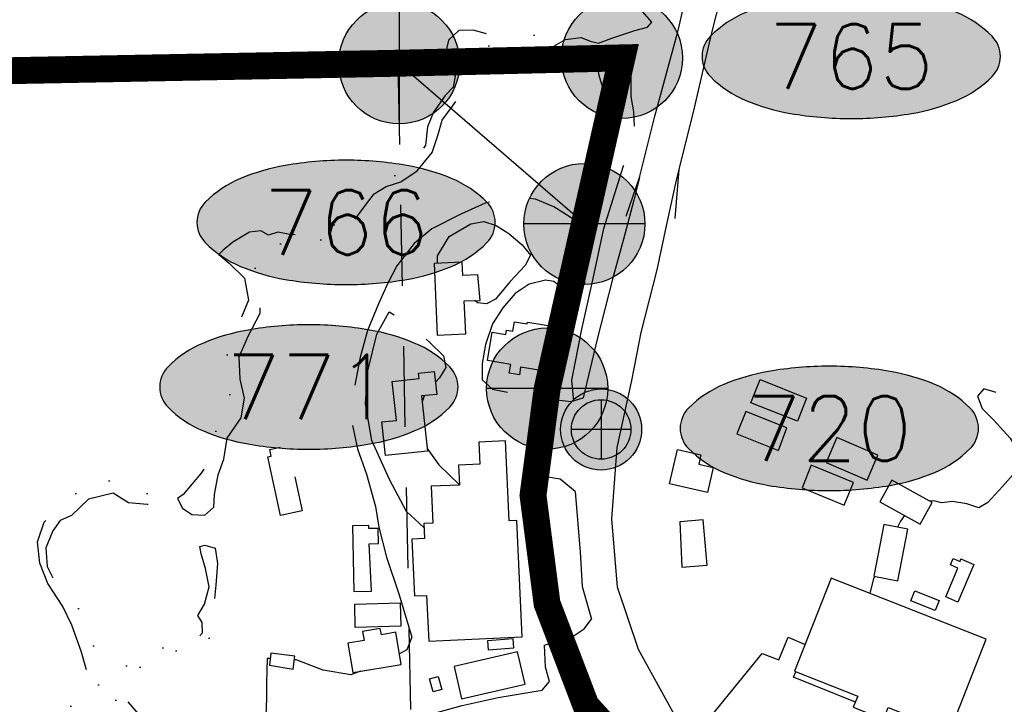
# Model space of a CAD drawing. Header units: feet. Extents: x 30669 to 99318, y 4696 to 26220.
# Tile 55 of 128: x 81176 to 81908, y 15383 to 15892. Entities that reach past the tile are written whole.
import ezdxf
from ezdxf.enums import TextEntityAlignment as Align

# ---------------------------------------------------------------- set-up
doc = ezdxf.new("R2010")
doc.units = ezdxf.units.FT
doc.header["$LTSCALE"] = 600
doc.header["$MEASUREMENT"] = 0
for name, pattern in [('2_DASH2', [1.2500000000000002, 1, -0.05, 0.05, -0.05, 0.05, -0.05]), ('AERO102', [0.39999999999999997, 0.2, -0.05, 0, -0.05, 0, -0.05, 0, -0.05]), ('AERO3', [0.15000000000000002, 0.1, -0.05]), ('AERO5', [0.35, 0.3, -0.05]), ('D10', [0.175, 0.1, -0.075])]:
    doc.linetypes.add(name, pattern=pattern)
doc.layers.get('0').update_dxf_attribs({"linetype": 'CONTINUOUS'})
for name, color, linetype in [('ELIF', 253, 'CONTINUOUS'), ('ELIG', 253, 'CONTINUOUS'), ('ELIST', 2, 'CONTINUOUS'), ('ELRGOV', 1, 'CONTINUOUS'), ('ELRGOV_BLM_USS3177', 2, 'D10'), ('ELRGOV_BLM_USS4688', 2, 'D10'), ('ELRP-AirportBoundary', 4, '2_DASH2'), ('ELTWR', 2, 'CONTINUOUS'), ('ELUP', 253, 'CONTINUOUS'), ('ELYCB', 1, 'CONTINUOUS'), ('ELYSP', 251, 'CONTINUOUS'), ('ELYSU', 251, 'CONTINUOUS'), ('EMASK', 155, 'CONTINUOUS'), ('ESPC', 2, 'CONTINUOUS'), ('ESRC', 2, 'CONTINUOUS'), ('ESRGOV', 2, 'CONTINUOUS'), ('ESRP', 2, 'CONTINUOUS')]:
    doc.layers.add(name, color=color, linetype=linetype)
doc.styles.add('L80', font='simplex', dxfattribs={"height": 48})

# ---------------------------------------------------------------- blocks, each defined once
blk = doc.blocks.new('Ovalid')
at = {"layer": 'EMASK'}
h = blk.add_hatch(color=256, dxfattribs=at)
edge = h.paths.add_edge_path()
edge.add_arc((0.1493179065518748, 0), 0.0354820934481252, 0, 44.83083950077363)
edge.add_arc((0.0787616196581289, -0.0701408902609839), 0.1349704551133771, 44.83083950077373, 67.38013505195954)
edge.add_arc((0.0313269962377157, -0.1839839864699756), 0.2583004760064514, 67.38013505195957, 80.20784530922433)
edge.add_arc((-1e-16, -0.3654961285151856), 0.4424961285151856, 80.2078453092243, 89.99999999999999)
edge.add_arc((-1e-16, -0.365496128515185), 0.4424961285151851, 89.99999999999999, 99.79215469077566)
edge.add_arc((-0.0313269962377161, -0.1839839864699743), 0.25830047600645, 99.79215469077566, 112.6198649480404)
edge.add_arc((-0.0787616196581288, -0.0701408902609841), 0.1349704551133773, 112.6198649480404, 135.1691604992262)
edge.add_arc((-0.1493179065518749, 0), 0.0354820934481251, 135.1691604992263, 180.0000000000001)
edge.add_arc((-0.1493179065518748, 0), 0.0354820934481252, 180, 224.8308395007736)
edge.add_arc((-0.0787616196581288, 0.0701408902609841), 0.1349704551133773, 224.8308395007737, 247.3801350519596)
edge.add_arc((-0.0313269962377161, 0.1839839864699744), 0.2583004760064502, 247.3801350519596, 260.2078453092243)
edge.add_arc((1e-16, 0.3654961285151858), 0.4424961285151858, 260.2078453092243, 270)
edge.add_arc((1e-16, 0.3654961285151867), 0.4424961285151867, 270, 279.7921546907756)
edge.add_arc((0.0313269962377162, 0.1839839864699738), 0.2583004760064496, 279.7921546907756, 292.6198649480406)
edge.add_arc((0.0787616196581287, 0.0701408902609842), 0.1349704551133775, 292.6198649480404, 315.1691604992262)
edge.add_arc((0.1493179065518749, -1e-16), 0.0354820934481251, 315.1691604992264, 360.0000000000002)
blk.add_lwpolyline([(0.1848, 0, 0.1981451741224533), (0.1744815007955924, 0.0250154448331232, 0.0987085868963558), (0.130673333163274, 0.0544472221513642, 0.0560299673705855), (0.0752573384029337, 0.070553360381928, 0.0427523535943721), (0, 0.077, 0.0427523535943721), (-0.0752573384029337, 0.070553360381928, 0.0560299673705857), (-0.1306733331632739, 0.0544472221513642, 0.0987085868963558), (-0.1744815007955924, 0.0250154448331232, 0.1981451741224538), (-0.1848, 0, 0.1981451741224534), (-0.1744815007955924, -0.0250154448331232, 0.0987085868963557), (-0.130673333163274, -0.0544472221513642, 0.0560299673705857), (-0.0752573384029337, -0.070553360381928, 0.0427523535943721), (0, -0.077, 0.042752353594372), (0.0752573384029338, -0.070553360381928, 0.0560299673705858), (0.1306733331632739, -0.0544472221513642, 0.0987085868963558), (0.1744815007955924, -0.0250154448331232, 0.1981451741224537)], format="xyb", close=True)
at = {"style": 'L80'}
blk.add_attdef('ID', text='', height=0.08, dxfattribs=at).set_placement((0, 0), align=Align.MIDDLE)
blk = doc.blocks.new('FND-GOVT PRI MON')
at = {"layer": 'EMASK', "linetype": 'ByBlock'}
h = blk.add_hatch(color=256, dxfattribs=at)
edge = h.paths.add_edge_path()
edge.add_ellipse((0, 0), major_axis=(0.0530330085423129, 0.0530330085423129), ratio=0.9999999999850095, start_angle=314.9999999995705, end_angle=674.9999999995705)
at = {"layer": 'ESRGOV', "linetype": 'ByBlock'}
h = blk.add_hatch(color=256, dxfattribs=at)
edge = h.paths.add_edge_path()
edge.add_ellipse((0, 0), major_axis=(0.05303300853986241, 0.05303300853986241), ratio=0.9999999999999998, start_angle=380.02503467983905, end_angle=429.974965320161, ccw=False)
edge.add_ellipse((0.1049999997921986, 0), major_axis=(-0.07071067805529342, 0.07071067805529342), ratio=0.9999999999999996, start_angle=2.166571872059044, end_angle=87.83342812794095)
edge.add_ellipse((0, 0), major_axis=(0.05303300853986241, 0.05303300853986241), ratio=0.9999999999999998, start_angle=200.025034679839, end_angle=249.974965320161, ccw=False)
edge.add_ellipse((-0.1049999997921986, 0), major_axis=(-0.07071067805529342, 0.07071067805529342), ratio=0.9999999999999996, start_angle=182.166571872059, end_angle=267.8334281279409)
h = blk.add_hatch(color=256, dxfattribs=at)
edge = h.paths.add_edge_path()
edge.add_ellipse((0, 0), major_axis=(-0.0530330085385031, 0.0530330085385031), ratio=1, start_angle=20.025034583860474, end_angle=69.97496541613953, ccw=False)
edge.add_ellipse((0, 0.1050000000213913), major_axis=(0.0707106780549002, 0.0707106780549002), ratio=1, start_angle=182.1665719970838, end_angle=267.8334280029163)
edge.add_ellipse((0, 0), major_axis=(-0.0530330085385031, 0.0530330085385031), ratio=1, start_angle=200.0250345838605, end_angle=249.97496541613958, ccw=False)
edge.add_ellipse((0, -0.1050000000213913), major_axis=(0.0707106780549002, 0.0707106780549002), ratio=1, start_angle=2.166571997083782, end_angle=87.83342800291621)
blk.add_circle((0, 0), 0.0749999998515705, dxfattribs=at)
blk = doc.blocks.new('FND-DOT CL MON')
at = {"layer": 'EMASK', "linetype": 'ByBlock'}
h = blk.add_hatch(color=256, dxfattribs=at)
edge = h.paths.add_edge_path()
edge.add_arc((0, 0), 0.05025, 0, 360)
at = {"layer": 'ESRC'}
for p, q in [((0, 0.0368500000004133), (0, -0.0368500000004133)), ((0.0368499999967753, 0), (-0.0368499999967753, 0))]:
    blk.add_line(p, q, dxfattribs=at)
at = {"layer": 'ESRC', "linetype": 'ByBlock'}
for radius in [0.05025, 0.03685]:
    blk.add_circle((0, 0), radius, dxfattribs=at)
blk = doc.blocks.new('FND-PRIMARY')
at = {"layer": 'EMASK', "linetype": 'ByBlock'}
h = blk.add_hatch(color=256, dxfattribs=at)
edge = h.paths.add_edge_path()
edge.add_arc((0, 0), 0.075, 0, 360)
at = {"layer": 'ESRP'}
for p, q in [((0, 0.0750000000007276), (0, -0.0750000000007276)), ((0.0749999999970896, 0), (-0.0749999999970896, 0))]:
    blk.add_line(p, q, dxfattribs=at)
at = {"layer": 'ESRP', "color": 0, "linetype": 'ByBlock'}
blk.add_circle((0, 0), 0.075, dxfattribs=at)

msp = doc.modelspace()

# ---------------------------------------------------------------- linework, layer by layer
at = {"layer": 'ELIF', "linetype": 'Continuous', "elevation": -54.68164916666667, "flags": 128}
msp.add_lwpolyline([(81688.0617561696, 15371.90309759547), (81728.23000449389, 15421.1947612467), (81740.5186078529, 15416.51069865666), (81747.58488020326, 15433.35944940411)], dxfattribs=at)
at = {"layer": 'ELIG', "linetype": 'Continuous', "elevation": -54.68164916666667, "flags": 128}
for points in [[(81663.55076448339, 15744.44290067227), (81666.48448023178, 15780.85787091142), (81677.91806163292, 15826.50134752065), (81690.3884707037, 15881.25551089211), (81697.9023305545, 15910.72082480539), (81707.26143711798, 15949.72661188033), (81715.77542625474, 15992.72205444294), (81723.25227566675, 16035.07635948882), (81725.87656681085, 16080.96862380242), (81723.50806733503, 16116.69902938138), (81715.94243653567, 16154.66752771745), (81699.55563097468, 16199.0012928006), (81678.34705562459, 16241.77090365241), (81659.84470889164, 16271.25911489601), (81636.96123674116, 16297.83680576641), (81618.29028174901, 16320.23357042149)], [(81626.92438382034, 15746.14506770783), (81636.89682736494, 15774.7608744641), (81648.4021089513, 15820.42876878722), (81665.68663366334, 15884.11718441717), (81677.23110557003, 15934.99689424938), (81686.36167627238, 15976.70858883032), (81694.09077319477, 16019.40926142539), (81699.10250143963, 16054.64545587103), (81688.66148966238, 16112.81262643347)]]:
    msp.add_lwpolyline(points, dxfattribs=at)
at = {"layer": 'ELIST', "linetype": 'Continuous', "elevation": -54.68164916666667, "flags": 128}
for points in [[(81484.27836503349, 15710.98575684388), (81486.48807301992, 15657.59766777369), (81507.83762087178, 15658.73083028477), (81506.54587110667, 15683.0600621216), (81518.39529031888, 15683.55190747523), (81516.66989990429, 15702.53994662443), (81505.50570419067, 15702.07833939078), (81505.10175648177, 15711.84906074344), (81484.27836503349, 15710.98575684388)], [(81570.70922533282, 15664.51846400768), (81565.22184185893, 15631.22516232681), (81548.59162494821, 15633.96754501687), (81547.64464771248, 15628.20908490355), (81540.0983709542, 15629.45140834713), (81541.16238646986, 15635.91447210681), (81523.83747261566, 15638.77081153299), (81527.30789887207, 15659.81293543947), (81537.47498581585, 15658.13784843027), (81538.01862457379, 15661.44344885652), (81542.86516855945, 15660.64214050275), (81544.00519937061, 15667.56614878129), (81553.35903997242, 15666.02559620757), (81553.57528934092, 15667.34256163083), (81570.70922533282, 15664.51846400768)], [(81479.35108106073, 15571.57999958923), (81448.01919116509, 15568.17144360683), (81445.29564582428, 15593.20355080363), (81456.32357881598, 15594.4007455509), (81453.17669720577, 15623.33585795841), (81473.12056421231, 15625.50385458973), (81472.6936829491, 15629.41991425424), (81484.30770620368, 15630.68144272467), (81486.15651989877, 15613.70745522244), (81474.9027189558, 15612.48273102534), (81479.35108106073, 15571.57999958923)], [(81754.29187897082, 15593.6813230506), (81719.70952152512, 15607.43176106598), (81726.56126481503, 15624.66668042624), (81761.14362226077, 15610.91624241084), (81754.29187897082, 15593.6813230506)], [(81746.37711996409, 15588.79292709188), (81716.06196354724, 15601.01827740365), (81709.3962082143, 15584.48607187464), (81740.24403952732, 15572.04504951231), (81746.37711996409, 15588.79292709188)], [(81549.73327334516, 15433.52365743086), (81545.84110349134, 15520.03079787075), (81540.08732661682, 15519.77027705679), (81537.4203901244, 15579.06568471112), (81517.38208368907, 15578.16244151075), (81518.12025715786, 15561.75014402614), (81502.39974350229, 15561.0423410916), (81503.06038365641, 15546.3578299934), (81482.14011001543, 15545.41709607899), (81483.37193389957, 15518.04142123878), (81476.57224776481, 15517.73681918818), (81477.07341560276, 15506.56357746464), (81467.67388257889, 15506.14086984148), (81469.57326817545, 15463.90034102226), (81478.70724022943, 15464.311125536), (81480.2350894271, 15430.3981115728), (81549.73327334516, 15433.52365743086)], [(81814.21177465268, 15568.49763446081), (81783.75147793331, 15581.57324565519), (81775.82839127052, 15563.11567263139), (81806.2886879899, 15550.04006143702), (81814.21177465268, 15568.49763446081)], [(81687.43068305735, 15540.7104895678), (81659.29888635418, 15547.18805874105), (81665.16977699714, 15572.69881644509), (81682.64953341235, 15568.67410631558), (81681.08967746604, 15561.90241782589), (81691.74499791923, 15559.44962498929), (81687.43068305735, 15540.7104895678)], [(81795.93516344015, 15548.10829665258), (81764.651244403, 15561.01961621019), (81757.7717126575, 15544.34855423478), (81789.05891185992, 15531.4373008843), (81795.93516344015, 15548.10829665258)], [(81854.49397688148, 15533.29293282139), (81824.60757450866, 15549.96352726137), (81815.66744856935, 15533.93342639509), (81845.55385094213, 15517.26283195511), (81854.49397688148, 15533.29293282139)], [(81666.95063820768, 15518.93454331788), (81668.32230323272, 15485.28089704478), (81687.12989727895, 15486.84185176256), (81684.34633483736, 15520.37511812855), (81666.95063820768, 15518.93454331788)], [(81423.536207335, 15516.13145026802), (81424.53121018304, 15467.3227901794), (81437.62562980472, 15467.58708911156), (81435.86878819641, 15502.76542217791), (81442.83585915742, 15502.90604615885), (81442.60969554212, 15514.11109060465), (81435.77055102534, 15513.97304870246), (81435.72195497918, 15516.38068998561), (81423.536207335, 15516.13145026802)], [(81818.51664645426, 15516.98291223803), (81811.04404378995, 15478.64525082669), (81828.98896343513, 15475.14840684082), (81836.4615660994, 15513.48606825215), (81818.51664645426, 15516.98291223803)], [(81885.45936059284, 15487.38953016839), (81873.68343367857, 15459.35752553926), (81864.56232694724, 15463.18670072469), (81873.57965085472, 15484.65908935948), (81868.12547491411, 15486.95106093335), (81870.1605888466, 15491.79953764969), (81875.30036838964, 15489.63904333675), (81875.88148621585, 15491.41293901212), (81885.45936059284, 15487.38953016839)], [(81894.64156378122, 15431.75980442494), (81779.53264043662, 15477.139623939), (81752.25534529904, 15407.95316981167), (81799.14376624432, 15389.4665175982), (81795.90662724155, 15381.25321050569), (81818.43619199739, 15372.37207729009), (81821.85759174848, 15381.04851373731), (81867.5452492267, 15363.0364134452), (81894.64156378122, 15431.75980442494)], [(81841.73080907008, 15467.68093469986), (81859.61880652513, 15460.50109703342), (81856.63501618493, 15453.06733792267), (81838.74708493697, 15460.24389542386), (81841.73080907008, 15467.68093469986)], [(81425.23240081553, 15457.94528558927), (81459.03072976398, 15458.81451966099), (81459.4806946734, 15441.39882847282), (81425.68236572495, 15440.52959440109), (81425.23240081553, 15457.94528558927)], [(81423.82545727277, 15407.01751691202), (81459.82828284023, 15413.12258221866), (81455.79768567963, 15436.90430768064), (81445.03831734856, 15435.08248536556), (81444.23032250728, 15439.83419850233), (81431.03786023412, 15437.59901972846), (81432.18881112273, 15430.81313487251), (81420.13774995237, 15428.76835082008), (81423.82545727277, 15407.01751691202)], [(81361.82999314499, 15412.61140720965), (81379.50468712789, 15409.49632614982), (81380.74830926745, 15419.25436117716), (81362.96605044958, 15421.52064373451), (81361.82999314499, 15412.61140720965)], [(81504.60322237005, 15387.49210191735), (81551.82836921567, 15398.33246270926), (81546.30576614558, 15422.38597153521), (81499.0806193, 15411.54561074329), (81504.60322237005, 15387.49210191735)], [(81483.54837396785, 15392.73100068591), (81480.88979120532, 15402.35120623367), (81487.24015400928, 15404.10700729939), (81489.90201693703, 15394.48686795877), (81483.54837396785, 15392.73100068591)]]:
    msp.add_lwpolyline(points, close=True, dxfattribs=at)
at = {"layer": 'ELIST', "linetype": 'AERO3', "elevation": -54.68164916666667, "flags": 128}
msp.add_lwpolyline([(81370.17440185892, 15523.67489544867), (81360.73573309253, 15567.29899343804), (81363.20252539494, 15567.83116412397), (81362.13497006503, 15572.76140235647), (81372.88086233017, 15575.08830391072), (81374.17999797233, 15569.08968890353), (81377.06827641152, 15569.71240444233), (81386.27536486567, 15527.15668322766), (81370.17440185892, 15523.67489544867)], close=True, dxfattribs=at)
at = {"layer": 'ELRGOV', "linetype": 'Continuous'}
msp.add_line((81595.97719999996, 15740.29858), (81458.11593305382, 15859.62164621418), dxfattribs=at)
at = {"layer": 'ELRGOV_BLM_USS3177'}
for p, q in [((80082.80101657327, 15832.62870662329), (81457.32009079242, 15859.41233983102)), ((81457.32009079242, 15859.41233983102), (81470.95621322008, 15159.61518274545))]:
    msp.add_line(p, q, dxfattribs=at)
at = {"layer": 'ELRGOV_BLM_USS4688'}
msp.add_line((81457.32009079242, 15859.41233983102), (81621.62889995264, 15862.61403194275), dxfattribs=at)
at = {"layer": 'ELRP-AirportBoundary', "flags": 128}
msp.add_lwpolyline([(91849.47364807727, 9324.515273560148, 20, 20, 0), (91797.37471854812, 12309.26791453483, 20, 20, 0), (89408.5914, 12257.41713, 20, 20, 0), (88412.24095412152, 12245.80548678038, 20, 20, 0), (88090.62590999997, 12231.58462, 20, 20, 0), (88083.39044, 12561.41736, 20, 20, 0), (88076.15624, 12891.34578, 20, 20, 0), (86754.41553, 12865.12224, 20, 20, 0), (86735.22201884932, 13533.92437262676, 20, 20, 0), (86711.89149, 14843.96522, 20, 20, 0), (86691.50703, 15834.82791, 20, 20, 0), (86684.48015, 16165.10958, 20, 20, 0), (88004.74633, 16190.46948, 20, 20, 0), (87977.22387, 17511.61899, 20, 20, 0), (87957.03438, 18500.62907, 20, 20, 0), (87922.59537, 20143.3893, 20, 20, 0), (85282.77690959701, 20100.80940077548, 20, 20, 0), (85336.80372, 17460.56786, 20, 20, 0), (85362.42431382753, 16139.30002532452, 20, 20, 0), (82722.73868, 16087.20805, 20, 20, 0), (82696.37231352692, 17410.4854671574, 20, 20, 0), (81374.72326000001, 17386.09658, 20, 20, 0), (81348.46332000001, 18703.25113, 20, 20, 0), (80026.37145, 18680.71674, 20, 20, 0), (80000, 20000, 20, 20, 0), (78680.20736, 19973.56384, 20, 20, 0), (78706.74188767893, 18654.1947907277, 20, 20, 0), (78720.26853, 17994.40899, 20, 20, 0), (78733.39912999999, 17334.73914, 20, 20, 0), (78753.09862285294, 16345.32013449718, 20, 20, 0), (78760.12257, 16015.06566, 20, 20, 0), (78764.34413, 15807.06131, 20, 20, 0), (80083.60183, 15833.16918, 20, 20, 0), (80589.9038, 15843.039, 20, 20, 0), (81458.272, 15859.7245, 20, 20, 0), (81623.87609, 15863.67863, 20, 20, 0), (81568.3132, 15618.03477, 20, 20, 0), (81557.77024441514, 15538.70351779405, 20, 20, 0), (81568.1958061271, 15458.32885781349, 20, 20, 0), (81597.09640048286, 15382.60875513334, 20, 20, 0), (81662.38422223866, 15310.6669534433, 20, 20, 0), (81737.87556815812, 15249.51494779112, 20, 20, 0), (81822.93173999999, 15198.64022, 20, 20, 0), (81822.93173999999, 15198.64022, 20, 20, 0), (82247.09524999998, 14992.92879, 20, 20, 0), (82473.10533021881, 14885.53999908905, 20, 20, 0), (82297.13442225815, 14523.69304687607, 20, 20, 0), (82701.93206, 14327.16921, 20, 20, 0), (82505.74318, 13921.84314, 20, 20, 0), (82099.68136, 14118.85568, 20, 20, 0), (81949.26001, 13810.59084, 0, 0, 0)], format="xyseb", dxfattribs=at)
at = {"layer": 'ELTWR', "linetype": 'AERO102', "elevation": -54.68164916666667, "flags": 128}
for points in [[(81328.03302807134, 15565.47398607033), (81330.37577880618, 15581.25607237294), (81340.70024942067, 15596.33294600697), (81343.18114104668, 15610.79865692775), (81340.11954653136, 15625.10327529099), (81339.32421990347, 15641.58333072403), (81346.15914183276, 15657.53812494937), (81354.94096497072, 15673.9325587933), (81355.24120878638, 15688.32144030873), (81352.60863163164, 15699.57964003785), (81350.52598981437, 15712.36827493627), (81355.7189981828, 15720.41432487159), (81365.9947838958, 15725.54726609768), (81379.49292284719, 15725.48171907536), (81398.21332423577, 15727.78581474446), (81412.56839503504, 15734.03804711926), (81424.94733600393, 15743.24968554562), (81433.29624677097, 15754.26684488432), (81439.70587122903, 15762.67872727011), (81448.69749317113, 15768.02857993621), (81459.42700790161, 15771.65462554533), (81471.70500475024, 15779.68944894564), (81482.81519915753, 15793.39410653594), (81486.95615049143, 15805.92770481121), (81490.18619152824, 15817.41908870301), (81497.86487762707, 15827.82548688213), (81504.63201572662, 15836.73352908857), (81508.25691015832, 15848.65947794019), (81507.3537003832, 15863.16845491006), (81511.30910391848, 15873.67690310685), (81517.26930713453, 15876.22879704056), (81526.58459986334, 15872.0458576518), (81532.56746770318, 15867.29686806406), (81537.37185369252, 15862.08108918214), (81544.67517156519, 15857.43094470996), (81555.51034125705, 15855.1721090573), (81565.73998382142, 15857.22607045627), (81571.35181364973, 15862.73084720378), (81570.64204951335, 15867.0054438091), (81573.31302768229, 15872.37866911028), (81581.80883938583, 15877.25582257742), (81593.53071667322, 15878.86408564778), (81600.33174075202, 15876.1759852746), (81606.54696268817, 15874.70990560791), (81616.43142253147, 15878.42062110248), (81633.4045832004, 15884.04970791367), (81642.86790066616, 15886.51479694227), (81646.18819088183, 15890.31256131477), (81639.19478867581, 15898.11295959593), (81628.95966623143, 15900.88269489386), (81620.43728368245, 15903.49995469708), (81613.38536383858, 15899.92188597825), (81607.44397509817, 15897.08816266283), (81598.26301774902, 15892.8272284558), (81576.96078579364, 15886.26085437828), (81566.96895175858, 15884.94346777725), (81559.84164742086, 15882.82414568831), (81557.32610077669, 15877.71657775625), (81559.01396964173, 15870.82995904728), (81556.66421885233, 15865.6371370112), (81547.39606776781, 15863.90776208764), (81541.69167021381, 15869.81746089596), (81541.56104351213, 15876.28922690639), (81536.21690536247, 15880.60810595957), (81527.02144649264, 15880.64236460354), (81513.28169867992, 15884.2240861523), (81502.5805417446, 15884.07044157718), (81494.90158283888, 15876.92913195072), (81493.19817663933, 15869.14056204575), (81495.15415146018, 15863.76556403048), (81496.87921709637, 15854.38575491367), (81499.86955676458, 15850.11453012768), (81498.36036675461, 15841.80812155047), (81492.39492950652, 15835.61365523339), (81483.90239645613, 15823.25802587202), (81479.27813423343, 15812.5588762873), (81477.74204406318, 15798.91948470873), (81470.35032821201, 15786.97657302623), (81461.05695651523, 15779.34326772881), (81449.55898166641, 15773.47029038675), (81440.98053287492, 15770.24862725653), (81431.62947038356, 15765.96128912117), (81425.35983479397, 15755.81631795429), (81418.36794844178, 15746.50011471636), (81409.9917105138, 15739.60068827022), (81398.09687643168, 15735.99378127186), (81385.85304506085, 15731.95651637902), (81375.64919675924, 15732.689070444), (81368.13370524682, 15734.19453538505), (81361.11374965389, 15731.95924597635), (81355.49959136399, 15735.18649790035), (81346.89447856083, 15734.26134767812), (81334.61894302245, 15726.75489570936), (81327.45028681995, 15720.83147865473), (81324.23139338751, 15717.56704419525), (81331.9756808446, 15711.22926398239), (81343.31036794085, 15699.99247784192), (81346.2406547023, 15683.73927872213), (81338.53932532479, 15665.18773662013), (81330.75182766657, 15645.37764018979), (81328.54121626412, 15629.87714863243), (81332.48630074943, 15615.53457718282), (81332.43180816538, 15605.06548730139), (81326.27030308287, 15595.90386761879), (81321.19257192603, 15584.58520588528), (81319.619948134, 15571.61778473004), (81315.08180070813, 15561.04178885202), (81310.98894638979, 15555.22967658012), (81297.72937831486, 15539.41100835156), (81293.59628169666, 15536.24297408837), (81297.09675197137, 15529.13370246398), (81304.22996470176, 15524.45715406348), (81313.85670836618, 15524.0279758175), (81320.41087834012, 15529.83070047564), (81320.87819082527, 15539.35648729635), (81323.61437549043, 15554.01767816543), (81328.03302807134, 15565.47398607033)], [(81273.95115505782, 15266.7895786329), (81293.52724136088, 15287.17889314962), (81302.88775918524, 15301.40280887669), (81306.40074822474, 15314.32079399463), (81301.02712136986, 15324.16512648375), (81291.43681061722, 15331.2433622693), (81280.51155585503, 15329.99901746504), (81260.1669473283, 15320.5347172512), (81244.4803237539, 15321.3994376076), (81225.41449746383, 15333.12007055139), (81213.21480858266, 15346.24266832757), (81206.78942553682, 15360.72222279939), (81209.51404832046, 15375.46849934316), (81221.29834817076, 15391.86774991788), (81226.28695868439, 15407.27664528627), (81221.92617719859, 15422.8676413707), (81214.88921198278, 15442.12256239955), (81208.11038994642, 15456.06666127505), (81197.12605706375, 15473.19425130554), (81191.05421523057, 15488.36677551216), (81189.46855575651, 15504.17129698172), (81194.3149761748, 15518.65850193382), (81202.82310607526, 15526.8272501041), (81212.09852398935, 15534.69974263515), (81224.84422215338, 15546.22567932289), (81234.11120264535, 15552.89040897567), (81242.33428402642, 15549.65674875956), (81250.76656878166, 15544.67498928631), (81263.48756283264, 15542.14247463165), (81278.82983741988, 15537.69068569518), (81285.3305312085, 15534.27459308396), (81281.25724768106, 15531.55733180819), (81270.94789861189, 15531.98913979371), (81256.95950974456, 15533.09487206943), (81245.76052767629, 15540.20954982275), (81227.40309436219, 15535.85527885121), (81214.72073681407, 15523.79245437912), (81206.17498162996, 15520.08907040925), (81200.90557236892, 15512.25149449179), (81195.59505860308, 15499.62209662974), (81196.64029004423, 15485.88057610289), (81203.18560011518, 15472.45024124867), (81216.25099361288, 15459.68311159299), (81223.81430264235, 15449.30543156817), (81228.77855667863, 15433.0801602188), (81233.48654095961, 15419.47163604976), (81236.64696786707, 15404.98524844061), (81233.16780377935, 15391.85464844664), (81224.81214786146, 15377.92009807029), (81219.36586134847, 15361.93754665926), (81222.05317326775, 15348.78046229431), (81233.52238207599, 15339.49560328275), (81249.64668083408, 15330.60331966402), (81261.34461183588, 15329.00835387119), (81271.2758907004, 15332.83814842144), (81279.00797102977, 15338.64824061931), (81282.11344795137, 15343.62989269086), (81275.37619818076, 15355.18917902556), (81264.50797408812, 15367.37717124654), (81250.77699150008, 15377.51550984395), (81245.74982536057, 15392.30549518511), (81245.72402355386, 15402.03790804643), (81253.29578942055, 15410.5880997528), (81267.54451515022, 15419.34525284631), (81283.78403160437, 15426.04242723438), (81292.4998919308, 15429.77221513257), (81299.4934435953, 15432.1776096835), (81307.79241842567, 15431.84961019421), (81312.03514394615, 15436.41449538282), (81311.80457679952, 15444.09839976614), (81308.68318040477, 15449.3350222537), (81313.46826237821, 15457.75677424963), (81317.1162678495, 15470.65123253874), (81314.39656316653, 15484.43771138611), (81310.99797448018, 15495.11603160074), (81309.96488762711, 15500.61466531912), (81313.7391173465, 15501.72779920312), (81321.40591224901, 15499.39188678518), (81323.27384385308, 15487.97386731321), (81321.87925366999, 15471.87620560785), (81320.29954420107, 15451.78122003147), (81318.33705217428, 15435.53099117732), (81312.86751315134, 15423.62687688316), (81302.05080468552, 15422.53239055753), (81290.03309121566, 15423.22505190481), (81275.94324927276, 15418.78956179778), (81261.74494902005, 15408.0218660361), (81254.8547848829, 15397.08009119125), (81255.73648790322, 15386.07532380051), (81264.04043365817, 15376.5592202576), (81279.55937220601, 15364.65542556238), (81294.1170899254, 15352.73879250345), (81305.95439861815, 15344.88881643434), (81314.90248773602, 15330.12218582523), (81315.87027492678, 15310.13768617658), (81306.20185762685, 15281.41644485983), (81287.94905877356, 15256.75835414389)]]:
    msp.add_lwpolyline(points, dxfattribs=at)
at = {"layer": 'ELUP', "linetype": 'Continuous', "elevation": -54.68164916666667, "flags": 128}
msp.add_lwpolyline([(81524.37087270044, 15423.91541813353), (81543.6014756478, 15425.49147390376), (81543.05278121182, 15432.19106971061), (81523.82217826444, 15430.61501394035), (81524.37087270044, 15423.91541813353)], close=True, dxfattribs=at)
at = {"layer": 'ELYCB', "linetype": 'Continuous', "elevation": -54.68164916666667, "flags": 128}
msp.add_lwpolyline([(81797.41175141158, 15385.07202922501), (81751.38724773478, 15403.48921343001), (81753.14504695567, 15407.60238800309)], dxfattribs=at)
at = {"layer": 'ELYSP', "linetype": 'Continuous', "elevation": -54.68164916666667, "flags": 128}
for points in [[(81636.89682736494, 15774.7608744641), (81632.67392861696, 15757.99576663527), (81625.75817638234, 15731.7387075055), (81616.9627788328, 15699.27120500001), (81605.35672630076, 15654.69401672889), (81595.03475860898, 15611.04187796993), (81595.03361295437, 15611.02833224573)], [(81684.05085433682, 15348.78330956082), (81668.41786728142, 15365.60318227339), (81636.21963336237, 15424.13845251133), (81620.55423426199, 15470.44911646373), (81616.49290772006, 15521.11556401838), (81620.28221888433, 15574.3195581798), (81631.27911454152, 15624.0396901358), (81638.16452104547, 15659.76655028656), (81650.11777637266, 15706.32621047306), (81657.11127370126, 15738.97392236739), (81663.927426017, 15770.65329325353), (81666.48448023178, 15780.85787091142)], [(81589.05997038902, 15541.57987270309), (81578.00173932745, 15550.66301082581), (81560.94417403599, 15553.44270890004), (81563.18187193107, 15584.67198418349), (81568.62571503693, 15610.36773091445), (81586.07197645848, 15608.32765316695), (81595.03502343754, 15611.02875730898)], [(81589.05887398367, 15541.58077328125), (81592.7429851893, 15496.48762343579), (81594.29295383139, 15471.07086348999), (81601.31176724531, 15446.66940004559)], [(81636.36899559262, 15368.61517923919), (81626.44018752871, 15369.54033033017), (81608.62864940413, 15359.43804250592), (81593.82070661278, 15350.748358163), (81579.55139736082, 15341.54778689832), (81558.54399791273, 15330.29153500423), (81555.53614762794, 15298.52495614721), (81514.3749928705, 15294.84909387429), (81494.9427177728, 15291.88417387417), (81483.30556343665, 15332.90104471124), (81474.43173459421, 15374.06557280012), (81505.21059165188, 15382.43772269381), (81531.79328212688, 15388.49047422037), (81564.53647249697, 15393.83734992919), (81570.03646314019, 15400.33088277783), (81567.03129566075, 15411.02698834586), (81566.32847573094, 15427.47609592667), (81588.30421251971, 15434.6532973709), (81595.90480394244, 15439.49925562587), (81601.3123657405, 15446.67019370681)]]:
    msp.add_lwpolyline(points, dxfattribs=at)
at = {"layer": 'ELYSU', "linetype": 'AERO5', "elevation": -54.68164916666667, "flags": 128}
for points in [[(81603.82260150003, 15865.31576339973), (81606.77455438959, 15850.75297489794), (81610.986728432, 15836.67175152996), (81614.18249140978, 15821.24756769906), (81614.64716746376, 15811.2319594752), (81613.85120657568, 15801.56827912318), (81609.3609301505, 15783.25546878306), (81606.49893551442, 15772.06356721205), (81602.60146646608, 15753.31971943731), (81597.29744897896, 15737.11689749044), (81584.69226805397, 15745.94238823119), (81573.34981940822, 15753.01151072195), (81559.57575192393, 15758.7813011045), (81540.83832149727, 15760.24730702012), (81522.18739469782, 15755.80179310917), (81504.02756211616, 15747.51042714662), (81482.63669000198, 15736.71897143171), (81469.38337235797, 15725.79314819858), (81456.64961218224, 15709.28613308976), (81449.81729454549, 15696.291305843), (81442.96482189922, 15680.88088663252), (81434.84983737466, 15661.03792816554), (81429.26651435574, 15641.43967757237), (81425.16274555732, 15620.07302757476), (81422.88399707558, 15594.45429140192), (81427.27737900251, 15573.18367411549), (81434.0383225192, 15554.4350960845), (81440.69804759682, 15530.29624947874), (81443.20809343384, 15515.02886315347), (81448.89450506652, 15492.77692351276), (81458.29495204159, 15464.70308997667), (81467.66392948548, 15433.31102317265), (81463.8786183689, 15423.96765969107), (81458.50098626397, 15420.95402791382)], [(81588.0029100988, 15608.9080750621), (81586.66842135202, 15624.13684040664), (81594.06405162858, 15662.22355408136), (81602.46502580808, 15699.7628599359), (81610.41269948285, 15736.83688761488), (81618.52759602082, 15762.86219325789), (81625.06755302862, 15783.51342563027), (81631.30134877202, 15801.61203320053), (81633.33409348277, 15812.91845717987), (81632.74451796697, 15823.59440773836), (81630.67242163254, 15835.04768435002), (81630.73028754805, 15850.71474080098), (81630.54535977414, 15868.49346519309)], [(81486.8136337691, 15711.09086495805), (81486.87996609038, 15716.54462742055), (81495.48044849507, 15730.86805507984), (81511.4872220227, 15740.31699308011), (81521.19147247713, 15742.22580835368), (81530.4886302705, 15739.26650301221), (81539.80441771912, 15733.10810966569), (81549.82222199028, 15724.84731737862), (81555.89085137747, 15717.14998890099), (81552.03767901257, 15709.38037645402), (81540.6686513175, 15697.60658047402), (81529.81524834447, 15684.51090227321), (81523.26519378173, 15680.9429632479), (81516.6156542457, 15681.81616933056), (81514.52579353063, 15683.39129251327)], [(82055.32055305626, 15706.5045585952), (82051.53515503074, 15701.55512395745), (82041.17149453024, 15690.53339524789), (82023.43121125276, 15670.39771384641), (82015.42957854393, 15656.31936003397), (82009.13151895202, 15642.70526799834), (81997.68168791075, 15625.83038764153), (81988.8233901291, 15622.16663630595), (81977.48043252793, 15624.87135144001), (81962.27469821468, 15627.43575141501), (81951.48076026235, 15623.09960114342), (81940.77419719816, 15615.24744477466), (81932.2307042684, 15602.81531229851), (81923.13510691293, 15602.77939352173), (81906.72861646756, 15613.62175629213), (81892.99156460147, 15617.88280308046), (81888.30152741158, 15612.3933503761), (81891.5980930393, 15603.19292812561), (81899.99453276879, 15594.78455751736), (81912.49784482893, 15581.25133739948), (81918.55695418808, 15571.09925359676), (81919.44971164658, 15563.12353527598), (81916.56038984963, 15556.04936659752), (81906.74236812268, 15545.30773423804), (81895.97834738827, 15533.47395673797), (81889.26411031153, 15529.42360460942), (81880.33052120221, 15532.41650026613), (81869.71275767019, 15533.98404573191), (81861.53287461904, 15533.1265454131), (81855.64941282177, 15534.57635084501), (81852.62002664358, 15534.33821970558)], [(81572.14226632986, 15644.56960709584), (81576.08757231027, 15672.16134863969), (81579.12618260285, 15686.14609136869), (81578.09577897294, 15693.46273111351), (81573.3414026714, 15697.50146033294), (81567.15569639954, 15698.64326709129), (81554.95826826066, 15695.55857425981), (81544.50561953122, 15688.62051885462), (81535.38630901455, 15678.05378292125), (81527.61710933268, 15666.11637807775), (81522.35839974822, 15650.75781653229), (81520.00653571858, 15636.72786812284), (81519.89207433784, 15624.51509049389), (81527.73790285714, 15617.53618548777), (81543.9646838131, 15614.29671607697), (81560.15192163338, 15612.04089899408), (81564.53169271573, 15615.18109714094), (81570.23738767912, 15633.59391413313), (81572.14226632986, 15644.56960709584)], [(81476.70160164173, 15514.85295070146), (81463.64177063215, 15526.74607121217), (81451.27096538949, 15549.97223998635), (81437.92407549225, 15579.44965687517), (81433.25188793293, 15606.72963909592), (81434.98196483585, 15631.08048573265), (81441.68180930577, 15658.44233449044), (81450.79993650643, 15675.08310593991), (81464.8562746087, 15666.22127545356), (81481.16662494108, 15652.33830173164), (81491.1128985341, 15642.41890737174), (81492.95231814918, 15633.71411420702), (81488.19236362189, 15625.99839222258), (81485.16029393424, 15622.85382141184)], [(81476.81510835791, 15612.6908517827), (81475.36251178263, 15608.25493165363)], [(81479.14822425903, 15573.44526979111), (81487.7032245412, 15561.46435408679), (81503.05342232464, 15546.51256438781)], [(81834.03743866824, 15523.68667099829), (81830.98144752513, 15519.50202047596), (81828.61934724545, 15515.01424538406)], [(81811.66836228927, 15478.52359275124), (81810.74211978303, 15475.8826954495), (81808.11909285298, 15465.86988034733)], [(81747.58488020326, 15433.35944940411), (81760.12851177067, 15427.92276240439)], [(81362.43554623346, 15417.36030118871), (81360.01575186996, 15417.4675072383), (81359.6974483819, 15399.25859338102), (81359.66218606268, 15387.67418111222), (81359.09442417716, 15374.99612530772), (81358.95323106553, 15357.60459865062), (81360.38091726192, 15334.66946723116), (81362.10823091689, 15310.22104829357), (81367.25211399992, 15280.05630243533), (81371.55636104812, 15256.53605746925), (81375.46290456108, 15238.0875496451), (81378.26744755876, 15225.30035965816), (81378.71542438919, 15223.49439540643)], [(81429.42394856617, 15407.96686337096), (81422.41124368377, 15405.22352445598), (81401.86827056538, 15408.83856718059), (81381.59122913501, 15416.51163192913), (81380.40545478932, 15416.56416622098)]]:
    msp.add_lwpolyline(points, dxfattribs=at)

# ---------------------------------------------------------------- block references
at = {"layer": 'ESPC', "xscale": 600, "yscale": 600, "zscale": 600, "rotation": 2.3082248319e-05}
msp.add_blockref('Ovalid', (81778.0657148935, 15588.40603513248), dxfattribs=at).add_auto_attribs({'ID': '720'})
at = {"layer": 'ESRC', "xscale": 600, "yscale": 600, "zscale": 600}
msp.add_blockref('FND-DOT CL MON', (81608.38089, 15587.60451), dxfattribs=at)
at = {"layer": 'ESRGOV', "xscale": 600, "yscale": 600, "zscale": 600}
msp.add_blockref('FND-GOVT PRI MON', (81623.87609, 15863.67863), dxfattribs=at)
at = {"layer": 'ESRGOV', "xscale": 600, "yscale": 600, "zscale": 600, "rotation": 2.3082248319e-05}
msp.add_blockref('Ovalid', (81794.34576922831, 15864.7490617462), dxfattribs=at).add_auto_attribs({'ID': '765'})
at = {"layer": 'ESRP', "xscale": 600, "yscale": 600, "zscale": 600}
for p in [(81458.272, 15859.7245), (81595.97719999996, 15740.29858), (81568.3132, 15618.03477)]:
    msp.add_blockref('FND-PRIMARY', p, dxfattribs=at)
at = {"layer": 'ESRP', "xscale": 600, "yscale": 600, "zscale": 600, "rotation": 2.3082248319e-05}
for p, values in [((81418.79498999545, 15741.43168507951), {'ID': '766'}), ((81391.13098999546, 15619.16788507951), {'ID': '771'})]:
    msp.add_blockref('Ovalid', p, dxfattribs=at).add_auto_attribs(values)

doc.saveas('drawing.dxf')
